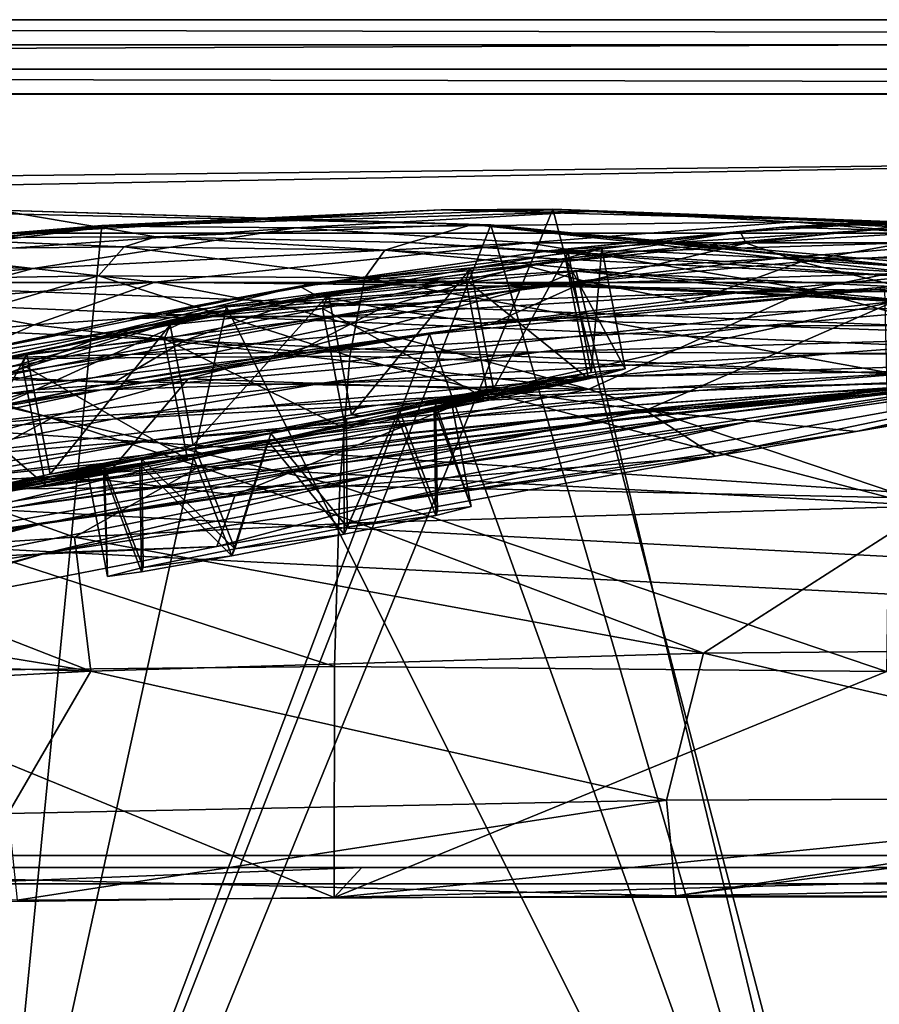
# Model space of a CAD drawing. Header units: metres. Extents: x 0 to 804, y -808 to 0.
# Tile 83 of 105: x 343 to 395, y -60 to 0. Entities that reach past the tile are written whole.
import ezdxf

# ---------------------------------------------------------------- set-up
doc = ezdxf.new("R2010")
doc.units = ezdxf.units.M

msp = doc.modelspace()

# ---------------------------------------------------------------- linework, layer by layer
at = {"layer": 'None0'}
for points in [[(743.104004, -37.838261, 2063.059814), (745.330872, -34.448139, 2063.059814), (34.402058, -4.519207, 2063.059814)], [(745.330872, -34.448139, 2063.059814), (748.720947, -32.221325, 2063.059814), (34.402058, -4.519207, 2063.059814)], [(34.402058, -4.519207, 2063.059814), (748.720947, -32.221325, 2063.059814), (788.402039, -4.519207, 2063.059814)], [(34.402058, -4.519207, 2063.059814), (64.544334, -51.518902, 2063.059814), (737.401917, -51.518902, 2063.059814)], [(743.104004, -37.838261, 2063.059814), (34.402058, -4.519207, 2063.059814), (737.401917, -51.518902, 2063.059814)], [(788.402039, -4.519207, 163.059708), (748.720947, -32.221325, 163.059708), (34.402058, -4.519207, 163.059708)], [(748.720947, -32.221325, 163.059708), (745.330872, -34.448139, 163.059708), (34.402058, -4.519207, 163.059708)], [(34.402058, -4.519207, 163.059708), (745.330872, -34.448139, 163.059708), (743.104004, -37.838261, 163.059708)], [(34.402058, -4.519207, 163.059708), (743.104004, -37.838261, 163.059708), (737.401917, -51.518902, 163.059708)], [(737.401917, -51.518902, 163.059708), (64.544334, -51.518902, 163.059708), (34.402058, -4.519207, 163.059708)], [(788.402039, -4.519207, 163.059708), (34.402058, -4.519207, 163.059708), (788.402039, -4.519207, 173.920044)], [(34.402058, -4.519207, 163.059708), (34.402058, -4.519207, 2063.059814), (788.402039, -4.519207, 173.920044)], [(788.402039, -4.519207, 173.920044), (34.402058, -4.519207, 2063.059814), (788.402039, -4.519207, 2051.920166)], [(34.402058, -4.519207, 2063.059814), (788.402039, -4.519207, 2063.059814), (788.402039, -4.519207, 2051.920166)], [(371.606903, -12.460872, 1608.189087), (341.645599, -11.577453, 1611.000122), (333.065826, -11.586427, 1608.211792)], [(337.517548, -99.568741, 1605.907959), (371.606903, -12.460872, 1608.189087), (333.065826, -11.586427, 1608.211792)], [(335.836884, -13.259575, 1717.66394), (341.645599, -11.577453, 1611.000122), (351.248566, -13.199963, 1717.807373)], [(398.911163, -101.429382, 620.162354), (339.4245, -99.678642, 620.116516), (375.359558, -11.520406, 617.807983)], [(339.4245, -99.678642, 620.116516), (347.96756, -12.499131, 617.833618), (375.359558, -11.520406, 617.807983)], [(368.578613, -11.55794, 614.797363), (340.813202, -13.09072, 614.894409), (348.655853, -12.537746, 562.615112)], [(347.96756, -12.499131, 617.833618), (340.813202, -13.09072, 614.894409), (368.578613, -11.55794, 614.797363)], [(341.645599, -11.577453, 1611.000122), (370.485138, -12.433165, 1611.014282), (351.248566, -13.199963, 1717.807373)], [(370.485138, -12.433165, 1611.014282), (341.645599, -11.577453, 1611.000122), (371.606903, -12.460872, 1608.189087)], [(375.359558, -11.520406, 617.807983), (347.96756, -12.499131, 617.833618), (368.578613, -11.55794, 614.797363)], [(368.578613, -11.55794, 614.797363), (348.655853, -12.537746, 562.615112), (377.648407, -11.650246, 562.581543)], [(377.648407, -11.650246, 562.581543), (348.655853, -12.537746, 562.615112), (359.760559, -12.652459, 509.307831)], [(359.760559, -12.652459, 509.307831), (389.929382, -12.282374, 509.239197), (377.648407, -11.650246, 562.581543)], [(375.359558, -11.520406, 617.807983), (368.578613, -11.55794, 614.797363), (398.554962, -12.353572, 614.80658)], [(398.554962, -12.353572, 614.80658), (368.578613, -11.55794, 614.797363), (377.648407, -11.650246, 562.581543)], [(402.744141, -12.687592, 617.838562), (375.359558, -11.520406, 617.807983), (398.554962, -12.353572, 614.80658)], [(375.359558, -11.520406, 617.807983), (402.744141, -12.687592, 617.838562), (398.911163, -101.429382, 620.162354)], [(389.929382, -12.282374, 509.239197), (408.596741, -12.879832, 562.68634), (377.648407, -11.650246, 562.581543)], [(377.648407, -11.650246, 562.581543), (408.596741, -12.879832, 562.68634), (398.554962, -12.353572, 614.80658)], [(389.325653, -12.607658, 895.702209), (386.751495, -12.882191, 838.363281), (404.168732, -11.74542, 895.662537)], [(404.168732, -11.74542, 895.662537), (386.751495, -12.882191, 838.363281), (401.319061, -11.990452, 838.314758)], [(409.896881, -11.992947, 952.533508), (389.325653, -12.607658, 895.702209), (404.168732, -11.74542, 895.662537)], [(347.96756, -12.499131, 617.833618), (320.832275, -15.603981, 617.914917), (340.813202, -13.09072, 614.894409)], [(339.4245, -99.678642, 620.116516), (320.832275, -15.603981, 617.914917), (347.96756, -12.499131, 617.833618)], [(340.813202, -13.09072, 614.894409), (321.34256, -15.217979, 562.786987), (348.655853, -12.537746, 562.615112)], [(348.655853, -12.537746, 562.615112), (321.34256, -15.217979, 562.786987), (331.124786, -14.685354, 509.626068)], [(348.655853, -12.537746, 562.615112), (331.124786, -14.685354, 509.626068), (359.760559, -12.652459, 509.307831)], [(337.517548, -99.568741, 1605.907959), (397.489929, -101.42131, 1605.859497), (371.606903, -12.460872, 1608.189087)], [(370.485138, -12.433165, 1611.014282), (366.677582, -13.537316, 1717.900269), (351.248566, -13.199963, 1717.807373)], [(373.864655, -13.564385, 456.759827), (389.929382, -12.282374, 509.239197), (359.760559, -12.652459, 509.307831)], [(366.677582, -13.537316, 1717.900269), (370.485138, -12.433165, 1611.014282), (397.548737, -15.397907, 1717.933838)], [(370.485138, -12.433165, 1611.014282), (399.146729, -14.931726, 1610.943604), (397.548737, -15.397907, 1717.933838)], [(399.146729, -14.931726, 1610.943604), (370.485138, -12.433165, 1611.014282), (409.967896, -16.298012, 1608.088379)], [(409.967896, -16.298012, 1608.088379), (370.485138, -12.433165, 1611.014282), (371.606903, -12.460872, 1608.189087)], [(397.489929, -101.42131, 1605.859497), (409.967896, -16.298012, 1608.088379), (371.606903, -12.460872, 1608.189087)], [(405.169281, -13.566189, 456.6586), (389.929382, -12.282374, 509.239197), (373.864655, -13.564385, 456.759827)], [(386.751495, -12.882191, 838.363281), (387.117096, -13.578772, 780.316284), (401.319061, -11.990452, 838.314758)], [(401.319061, -11.990452, 838.314758), (387.117096, -13.578772, 780.316284), (401.306396, -12.722794, 780.268066)], [(394.88147, -12.760496, 952.559692), (389.325653, -12.607658, 895.702209), (409.896881, -11.992947, 952.533508)], [(421.715179, -13.823624, 509.420135), (389.929382, -12.282374, 509.239197), (405.169281, -13.566189, 456.6586)], [(421.715179, -13.823624, 509.420135), (408.596741, -12.879832, 562.68634), (389.929382, -12.282374, 509.239197)], [(418.585693, -12.74689, 1009.129333), (394.88147, -12.760496, 952.559692), (409.896881, -11.992947, 952.533508)], [(359.760559, -12.652459, 509.307831), (331.124786, -14.685354, 509.626068), (343.789246, -15.107247, 457.192108)], [(343.789246, -15.107247, 457.192108), (373.864655, -13.564385, 456.759827), (359.760559, -12.652459, 509.307831)], [(359.975159, -16.198446, 838.390564), (386.751495, -12.882191, 838.363281), (375.294739, -14.020151, 895.723267)], [(386.751495, -12.882191, 838.363281), (359.975159, -16.198446, 838.390564), (373.678314, -14.940317, 780.341187)], [(387.117096, -13.578772, 780.316284), (386.751495, -12.882191, 838.363281), (373.678314, -14.940317, 780.341187)], [(375.294739, -14.020151, 895.723267), (389.325653, -12.607658, 895.702209), (394.88147, -12.760496, 952.559692)], [(375.294739, -14.020151, 895.723267), (386.751495, -12.882191, 838.363281), (389.325653, -12.607658, 895.702209)], [(380.643799, -14.072236, 952.574036), (375.294739, -14.020151, 895.723267), (394.88147, -12.760496, 952.559692)], [(380.643799, -14.072236, 952.574036), (394.88147, -12.760496, 952.559692), (403.502014, -13.354754, 1009.141663)], [(387.117096, -13.578772, 780.316284), (390.427368, -14.701887, 721.319885), (401.306396, -12.722794, 780.268066)], [(401.306396, -12.722794, 780.268066), (390.427368, -14.701887, 721.319885), (404.135681, -13.94687, 721.286072)], [(403.502014, -13.354754, 1009.141663), (394.88147, -12.760496, 952.559692), (418.585693, -12.74689, 1009.129333)], [(349.326538, -13.792759, 1772.519653), (333.514496, -13.960463, 1772.302612), (335.836884, -13.259575, 1717.66394)], [(335.836884, -13.259575, 1717.66394), (351.248566, -13.199963, 1717.807373), (349.326538, -13.792759, 1772.519653)], [(351.189758, -15.955181, 431.28775), (373.864655, -13.564385, 456.759827), (343.789246, -15.107247, 457.192108)], [(351.248566, -13.199963, 1717.807373), (365.169403, -14.011179, 1772.66394), (349.326538, -13.792759, 1772.519653)], [(390.917877, -16.398525, 405.125092), (373.864655, -13.564385, 456.759827), (351.189758, -15.955181, 431.28775)], [(351.248566, -13.199963, 1717.807373), (366.677582, -13.537316, 1717.900269), (365.169403, -14.011179, 1772.66394)], [(366.677582, -13.537316, 1717.900269), (396.915192, -15.602613, 1772.733154), (365.169403, -14.011179, 1772.66394)], [(396.915192, -15.602613, 1772.733154), (366.677582, -13.537316, 1717.900269), (397.548737, -15.397907, 1717.933838)], [(373.678314, -14.940317, 780.341187), (377.373718, -15.91173, 721.337219), (387.117096, -13.578772, 780.316284)], [(405.169281, -13.566189, 456.6586), (373.864655, -13.564385, 456.759827), (390.917877, -16.398525, 405.125092)], [(377.373718, -15.91173, 721.337219), (390.427368, -14.701887, 721.319885), (387.117096, -13.578772, 780.316284)], [(389.117279, -14.4817, 1009.148804), (380.643799, -14.072236, 952.574036), (403.502014, -13.354754, 1009.141663)], [(403.502014, -13.354754, 1009.141663), (415.303497, -14.411329, 1065.6521), (389.117279, -14.4817, 1009.148804)], [(423.31604, -16.69252, 404.999176), (405.169281, -13.566189, 456.6586), (390.917877, -16.398525, 405.125092)], [(347.776367, -15.569982, 1827.190186), (331.635406, -15.817269, 1826.89917), (333.514496, -13.960463, 1772.302612)], [(347.776367, -15.569982, 1827.190186), (333.514496, -13.960463, 1772.302612), (349.326538, -13.792759, 1772.519653)], [(363.956421, -15.688101, 1827.387939), (347.776367, -15.569982, 1827.190186), (349.326538, -13.792759, 1772.519653)], [(349.326538, -13.792759, 1772.519653), (365.169403, -14.011179, 1772.66394), (363.956421, -15.688101, 1827.387939)], [(362.025665, -15.902235, 895.725647), (359.975159, -16.198446, 838.390564), (375.294739, -14.020151, 895.723267)], [(362.025665, -15.902235, 895.725647), (375.294739, -14.020151, 895.723267), (380.643799, -14.072236, 952.574036)], [(367.135895, -15.851706, 952.576538), (362.025665, -15.902235, 895.725647), (380.643799, -14.072236, 952.574036)], [(363.956421, -15.688101, 1827.387939), (365.169403, -14.011179, 1772.66394), (396.407837, -17.018021, 1827.502563)], [(365.169403, -14.011179, 1772.66394), (396.915192, -15.602613, 1772.733154), (396.407837, -17.018021, 1827.502563)], [(367.135895, -15.851706, 952.576538), (380.643799, -14.072236, 952.574036), (389.117279, -14.4817, 1009.148804)], [(390.427368, -14.701887, 721.319885), (396.344513, -16.183268, 663.899475), (404.135681, -13.94687, 721.286072)], [(331.124786, -14.685354, 509.626068), (329.240509, -16.433197, 457.53241), (343.789246, -15.107247, 457.192108)], [(359.975159, -16.198446, 838.390564), (360.942535, -16.734985, 780.342651), (373.678314, -14.940317, 780.341187)], [(360.942535, -16.734985, 780.342651), (364.932373, -17.516373, 721.338074), (373.678314, -14.940317, 780.341187)], [(364.932373, -17.516373, 721.338074), (377.373718, -15.91173, 721.337219), (373.678314, -14.940317, 780.341187)], [(375.38858, -16.061007, 1009.150879), (367.135895, -15.851706, 952.576538), (389.117279, -14.4817, 1009.148804)], [(389.117279, -14.4817, 1009.148804), (400.831665, -15.269579, 1065.653809), (375.38858, -16.061007, 1009.150879)], [(377.373718, -15.91173, 721.337219), (383.726837, -17.170935, 663.859863), (390.427368, -14.701887, 721.319885)], [(383.726837, -17.170935, 663.859863), (396.344513, -16.183268, 663.899475), (390.427368, -14.701887, 721.319885)], [(415.303497, -14.411329, 1065.6521), (400.831665, -15.269579, 1065.653809), (389.117279, -14.4817, 1009.148804)], [(343.789246, -15.107247, 457.192108), (329.240509, -16.433197, 457.53241), (336.211761, -17.153196, 431.658691)], [(336.211761, -17.153196, 431.658691), (351.189758, -15.955181, 431.28775), (343.789246, -15.107247, 457.192108)], [(355.551331, -17.453024, 1564.956543), (376.78067, -15.270548, 1564.914185), (397.501801, -101.421379, 1567.159058)], [(376.78067, -15.270548, 1564.914185), (355.551331, -17.453024, 1564.956543), (375.131927, -15.968112, 1561.944824)], [(376.78067, -15.270548, 1564.914185), (375.131927, -15.968112, 1561.944824), (396.1008, -17.117603, 1561.973389)], [(400.831665, -15.269579, 1065.653809), (386.899445, -16.551174, 1065.654785), (375.38858, -16.061007, 1009.150879)], [(397.501801, -101.421379, 1567.159058), (376.78067, -15.270548, 1564.914185), (397.9823, -16.313786, 1564.947876)], [(397.9823, -16.313786, 1564.947876), (376.78067, -15.270548, 1564.914185), (396.1008, -17.117603, 1561.973389)], [(386.899445, -16.551174, 1065.654785), (400.831665, -15.269579, 1065.653809), (415.974518, -16.471502, 1122.30127)], [(363.039734, -20.449392, 1881.945313), (330.201111, -20.694532, 1881.330322), (347.776367, -15.569982, 1827.190186)], [(347.776367, -15.569982, 1827.190186), (330.201111, -20.694532, 1881.330322), (331.635406, -15.817269, 1826.89917)], [(343.855011, -18.54491, 406.015778), (351.189758, -15.955181, 431.28775), (336.211761, -17.153196, 431.658691)], [(359.290192, -17.489773, 405.625305), (351.189758, -15.955181, 431.28775), (343.855011, -18.54491, 406.015778)], [(353.22226, -21.8262, 1518.983765), (375.131927, -15.968112, 1561.944824), (343.931091, -22.484701, 1518.765625)], [(375.131927, -15.968112, 1561.944824), (354.199921, -17.78824, 1562.03418), (343.931091, -22.484701, 1518.765625)], [(363.956421, -15.688101, 1827.387939), (363.039734, -20.449392, 1881.945313), (347.776367, -15.569982, 1827.190186)], [(354.306458, -18.026882, 952.567139), (349.464508, -18.177799, 895.709351), (367.135895, -15.851706, 952.576538)], [(349.464508, -18.177799, 895.709351), (362.025665, -15.902235, 895.725647), (367.135895, -15.851706, 952.576538)], [(362.025665, -15.902235, 895.725647), (349.464508, -18.177799, 895.709351), (359.975159, -16.198446, 838.390564)], [(359.290192, -17.489773, 405.625305), (390.917877, -16.398525, 405.125092), (351.189758, -15.955181, 431.28775)], [(396.1008, -17.117603, 1561.973389), (375.131927, -15.968112, 1561.944824), (353.22226, -21.8262, 1518.983765)], [(355.551331, -17.453024, 1564.956543), (354.199921, -17.78824, 1562.03418), (375.131927, -15.968112, 1561.944824)], [(354.306458, -18.026882, 952.567139), (367.135895, -15.851706, 952.576538), (375.38858, -16.061007, 1009.150879)], [(362.269867, -18.030481, 1009.147888), (354.306458, -18.026882, 952.567139), (375.38858, -16.061007, 1009.150879)], [(375.38858, -16.061007, 1009.150879), (386.899445, -16.551174, 1065.654785), (362.269867, -18.030481, 1009.147888)], [(363.039734, -20.449392, 1881.945313), (363.956421, -15.688101, 1827.387939), (396.027191, -21.486528, 1882.114014)], [(396.027191, -21.486528, 1882.114014), (363.956421, -15.688101, 1827.387939), (396.407837, -17.018021, 1827.502563)], [(364.932373, -17.516373, 721.338074), (371.553223, -18.509378, 663.803223), (377.373718, -15.91173, 721.337219)], [(371.553223, -18.509378, 663.803223), (383.726837, -17.170935, 663.859863), (377.373718, -15.91173, 721.337219)], [(349.464508, -18.177799, 895.709351), (335.991241, -21.054705, 838.324768), (359.975159, -16.198446, 838.390564)], [(359.975159, -16.198446, 838.390564), (335.991241, -21.054705, 838.324768), (348.858917, -18.895727, 780.320801)], [(359.975159, -16.198446, 838.390564), (348.858917, -18.895727, 780.320801), (360.942535, -16.734985, 780.342651)], [(348.858917, -18.895727, 780.320801), (353.058258, -19.46191, 721.322388), (360.942535, -16.734985, 780.342651)], [(360.942535, -16.734985, 780.342651), (353.058258, -19.46191, 721.322388), (364.932373, -17.516373, 721.338074)], [(390.917877, -16.398525, 405.125092), (359.290192, -17.489773, 405.625305), (377.546997, -22.443432, 355.114563)], [(386.899445, -16.551174, 1065.654785), (373.469025, -18.209492, 1065.655396), (362.269867, -18.030481, 1009.147888)], [(367.867523, -19.097067, 660.813721), (395.5383, -16.345406, 660.885803), (371.553223, -18.509378, 663.803223)], [(367.867523, -19.097067, 660.813721), (397.489899, -101.42131, 658.65802), (395.5383, -16.345406, 660.885803)], [(395.5383, -16.345406, 660.885803), (383.726837, -17.170935, 663.859863), (371.553223, -18.509378, 663.803223)], [(373.469025, -18.209492, 1065.655396), (386.899445, -16.551174, 1065.654785), (401.85495, -17.35783, 1122.301025)], [(410.831665, -21.854267, 354.61145), (390.917877, -16.398525, 405.125092), (377.546997, -22.443432, 355.114563)], [(383.726837, -17.170935, 663.859863), (395.5383, -16.345406, 660.885803), (396.344513, -16.183268, 663.899475)], [(401.85495, -17.35783, 1122.301025), (386.899445, -16.551174, 1065.654785), (415.974518, -16.471502, 1122.30127)], [(423.31604, -16.69252, 404.999176), (390.917877, -16.398525, 405.125092), (410.831665, -21.854267, 354.61145)], [(328.720154, -19.941626, 406.499817), (343.855011, -18.54491, 406.015778), (336.211761, -17.153196, 431.658691)], [(371.80658, -22.460718, 1519.420044), (396.1008, -17.117603, 1561.973389), (353.22226, -21.8262, 1518.983765)], [(396.1008, -17.117603, 1561.973389), (371.80658, -22.460718, 1519.420044), (381.008087, -23.747101, 1519.638184)], [(416.570923, -21.173973, 1562.117554), (396.1008, -17.117603, 1561.973389), (381.008087, -23.747101, 1519.638184)], [(387.095276, -24.453058, 1457.692871), (409.470978, -20.834852, 1457.984009), (436.806793, -17.329136, 1511.832886)], [(436.806793, -17.329136, 1511.832886), (411.924011, -20.912622, 1511.640137), (387.095276, -24.453058, 1457.692871)], [(411.924011, -20.912622, 1511.640137), (437.305573, -17.277678, 1561.998047), (393.799683, -25.024693, 1525.875122)], [(437.305573, -17.277678, 1561.998047), (416.570923, -21.173973, 1562.117554), (393.799683, -25.024693, 1525.875122)], [(354.199921, -17.78824, 1562.03418), (316.608215, -28.308121, 1518.111328), (334.701385, -23.789267, 1518.547607)], [(354.199921, -17.78824, 1562.03418), (333.802673, -22.57564, 1562.240112), (316.608215, -28.308121, 1518.111328)], [(334.945892, -22.316433, 1565.080933), (333.802673, -22.57564, 1562.240112), (354.199921, -17.78824, 1562.03418)], [(343.931091, -22.484701, 1518.765625), (354.199921, -17.78824, 1562.03418), (334.701385, -23.789267, 1518.547607)], [(334.945892, -22.316433, 1565.080933), (355.551331, -17.453024, 1564.956543), (337.533447, -99.569656, 1567.110596)], [(355.551331, -17.453024, 1564.956543), (334.945892, -22.316433, 1565.080933), (354.199921, -17.78824, 1562.03418)], [(337.533447, -99.569656, 1567.110596), (355.551331, -17.453024, 1564.956543), (397.501801, -101.421379, 1567.159058)], [(377.546997, -22.443432, 355.114563), (359.290192, -17.489773, 405.625305), (343.855011, -18.54491, 406.015778)], [(353.058258, -19.46191, 721.322388), (359.878571, -20.152, 663.731873), (364.932373, -17.516373, 721.338074)], [(359.878571, -20.152, 663.731873), (371.553223, -18.509378, 663.803223), (364.932373, -17.516373, 721.338074)], [(388.087646, -18.599287, 1122.300415), (373.469025, -18.209492, 1065.655396), (401.85495, -17.35783, 1122.301025)], [(401.85495, -17.35783, 1122.301025), (420.426483, -18.515184, 1179.183228), (388.087646, -18.599287, 1122.300415)], [(349.464508, -18.177799, 895.709351), (337.553436, -20.77619, 895.674438), (335.991241, -21.054705, 838.324768)], [(342.100403, -20.530994, 952.545898), (337.553436, -20.77619, 895.674438), (354.306458, -18.026882, 952.567139)], [(337.553436, -20.77619, 895.674438), (349.464508, -18.177799, 895.709351), (354.306458, -18.026882, 952.567139)], [(342.100403, -20.530994, 952.545898), (354.306458, -18.026882, 952.567139), (362.269867, -18.030481, 1009.147888)], [(349.712097, -20.332975, 1009.139709), (342.100403, -20.530994, 952.545898), (362.269867, -18.030481, 1009.147888)], [(362.269867, -18.030481, 1009.147888), (373.469025, -18.209492, 1065.655396), (349.712097, -20.332975, 1009.139709)], [(373.469025, -18.209492, 1065.655396), (360.500244, -20.202732, 1065.655396), (349.712097, -20.332975, 1009.139709)], [(367.867523, -19.097067, 660.813721), (371.553223, -18.509378, 663.803223), (359.878571, -20.152, 663.731873)], [(360.500244, -20.202732, 1065.655396), (373.469025, -18.209492, 1065.655396), (388.087646, -18.599287, 1122.300415)], [(409.470978, -20.834852, 1457.984009), (384.59201, -24.04295, 1403.297119), (431.820496, -18.504261, 1458.24292)], [(384.59201, -24.04295, 1403.297119), (404.684265, -21.463589, 1403.576782), (431.820496, -18.504261, 1458.24292)], [(420.426483, -18.515184, 1179.183228), (406.294769, -19.233835, 1179.17627), (388.087646, -18.599287, 1122.300415)], [(336.506592, -21.789408, 381.116577), (343.855011, -18.54491, 406.015778), (328.720154, -19.941626, 406.499817)], [(335.991241, -21.054705, 838.324768), (337.373291, -21.3613, 780.275574), (348.858917, -18.895727, 780.320801)], [(343.855011, -18.54491, 406.015778), (336.506592, -21.789408, 381.116577), (377.546997, -22.443432, 355.114563)], [(348.858917, -18.895727, 780.320801), (337.373291, -21.3613, 780.275574), (341.703674, -21.700401, 721.290283)], [(340.512756, -23.753292, 660.691772), (337.517517, -99.568741, 658.706482), (367.867523, -19.097067, 660.813721)], [(337.517517, -99.568741, 658.706482), (397.489899, -101.42131, 658.65802), (367.867523, -19.097067, 660.813721)], [(340.512756, -23.753292, 660.691772), (367.867523, -19.097067, 660.813721), (348.666351, -22.06394, 663.647583)], [(341.703674, -21.700401, 721.290283), (353.058258, -19.46191, 721.322388), (348.858917, -18.895727, 780.320801)], [(348.666351, -22.06394, 663.647583), (367.867523, -19.097067, 660.813721), (359.878571, -20.152, 663.731873)], [(374.644653, -20.17515, 1122.299561), (360.500244, -20.202732, 1065.655396), (388.087646, -18.599287, 1122.300415)], [(388.087646, -18.599287, 1122.300415), (406.294769, -19.233835, 1179.17627), (374.644653, -20.17515, 1122.299561)], [(341.703674, -21.700401, 721.290283), (348.666351, -22.06394, 663.647583), (353.058258, -19.46191, 721.322388)], [(348.666351, -22.06394, 663.647583), (359.878571, -20.152, 663.731873), (353.058258, -19.46191, 721.322388)], [(406.294769, -19.233835, 1179.17627), (392.310577, -20.28372, 1179.163696), (374.644653, -20.17515, 1122.299561)], [(392.310577, -20.28372, 1179.163696), (406.294769, -19.233835, 1179.17627), (428.193451, -20.137524, 1236.082886)], [(337.662628, -22.91737, 1009.126465), (330.458527, -23.303785, 952.512756), (349.712097, -20.332975, 1009.139709)], [(330.458527, -23.303785, 952.512756), (342.100403, -20.530994, 952.545898), (349.712097, -20.332975, 1009.139709)], [(349.712097, -20.332975, 1009.139709), (360.500244, -20.202732, 1065.655396), (337.662628, -22.91737, 1009.126465)], [(360.500244, -20.202732, 1065.655396), (347.950836, -22.494465, 1065.654785), (337.662628, -22.91737, 1009.126465)], [(361.497437, -22.069218, 1122.298218), (347.950836, -22.494465, 1065.654785), (374.644653, -20.17515, 1122.299561)], [(347.950836, -22.494465, 1065.654785), (360.500244, -20.202732, 1065.655396), (374.644653, -20.17515, 1122.299561)], [(374.644653, -20.17515, 1122.299561), (392.310577, -20.28372, 1179.163696), (361.497437, -22.069218, 1122.298218)], [(392.310577, -20.28372, 1179.163696), (378.462708, -21.674414, 1179.145752), (361.497437, -22.069218, 1122.298218)], [(378.462708, -21.674414, 1179.145752), (392.310577, -20.28372, 1179.163696), (413.598755, -20.552483, 1236.052734)], [(398.29184, -22.222027, 1348.372314), (424.615662, -19.92218, 1403.821655), (380.315826, -24.173979, 1348.152954)], [(424.615662, -19.92218, 1403.821655), (404.684265, -21.463589, 1403.576782), (380.315826, -24.173979, 1348.152954)], [(413.598755, -20.552483, 1236.052734), (392.310577, -20.28372, 1179.163696), (428.193451, -20.137524, 1236.082886)], [(362.420166, -28.317274, 1936.170898), (329.212769, -28.625902, 1935.435791), (330.201111, -20.694532, 1881.330322)], [(363.039734, -20.449392, 1881.945313), (362.420166, -28.317274, 1936.170898), (330.201111, -20.694532, 1881.330322)], [(362.420166, -28.317274, 1936.170898), (363.039734, -20.449392, 1881.945313), (395.77359, -29.019733, 1936.401733)], [(395.77359, -29.019733, 1936.401733), (363.039734, -20.449392, 1881.945313), (396.027191, -21.486528, 1882.114014)], [(364.513367, -27.690105, 1402.98291), (409.470978, -20.834852, 1457.984009), (387.095276, -24.453058, 1457.692871)], [(384.59201, -24.04295, 1403.297119), (409.470978, -20.834852, 1457.984009), (364.513367, -27.690105, 1402.98291)], [(411.924011, -20.912622, 1511.640137), (364.926331, -29.351326, 1457.369507), (387.095276, -24.453058, 1457.692871)], [(387.268097, -26.01474, 1511.426025), (364.926331, -29.351326, 1457.369507), (411.924011, -20.912622, 1511.640137)], [(398.944244, -21.333569, 1236.008545), (378.462708, -21.674414, 1179.145752), (413.598755, -20.552483, 1236.052734)], [(411.924011, -20.912622, 1511.640137), (393.799683, -25.024693, 1525.875122), (387.268097, -26.01474, 1511.426025)], [(416.075958, -21.069534, 1348.560547), (391.166901, -22.668257, 1292.439209), (433.558228, -20.647058, 1348.717896)], [(391.166901, -22.668257, 1292.439209), (407.185516, -21.597239, 1292.558105), (433.558228, -20.647058, 1348.717896)], [(380.315826, -24.173979, 1348.152954), (404.684265, -21.463589, 1403.576782), (362.265778, -26.972757, 1347.90271)], [(404.684265, -21.463589, 1403.576782), (384.59201, -24.04295, 1403.297119), (362.265778, -26.972757, 1347.90271)], [(384.24469, -22.521439, 1235.950317), (364.742096, -23.417582, 1179.122314), (398.944244, -21.333569, 1236.008545)], [(364.742096, -23.417582, 1179.122314), (378.462708, -21.674414, 1179.145752), (398.944244, -21.333569, 1236.008545)], [(398.29184, -22.222027, 1348.372314), (375.009277, -24.335777, 1292.296997), (416.075958, -21.069534, 1348.560547)], [(375.009277, -24.335777, 1292.296997), (391.166901, -22.668257, 1292.439209), (416.075958, -21.069534, 1348.560547)], [(381.008087, -23.747101, 1519.638184), (393.799683, -25.024693, 1525.875122), (416.570923, -21.173973, 1562.117554)], [(407.185516, -21.597239, 1292.558105), (384.24469, -22.521439, 1235.950317), (423.005188, -21.063517, 1292.653809)], [(384.24469, -22.521439, 1235.950317), (398.944244, -21.333569, 1236.008545), (423.005188, -21.063517, 1292.653809)], [(344.908966, -24.209671, 355.985626), (336.506592, -21.789408, 381.116577), (328.984741, -25.543945, 356.559143)], [(331.827881, -27.758911, 1472.950806), (353.22226, -21.8262, 1518.983765), (343.931091, -22.484701, 1518.765625)], [(331.827881, -27.758911, 1472.950806), (348.036316, -27.947353, 1473.652832), (353.22226, -21.8262, 1518.983765)], [(348.617188, -24.269331, 1122.296509), (335.776276, -25.053854, 1065.653687), (361.497437, -22.069218, 1122.298218)], [(335.776276, -25.053854, 1065.653687), (347.950836, -22.494465, 1065.654785), (361.497437, -22.069218, 1122.298218)], [(336.506592, -21.789408, 381.116577), (344.908966, -24.209671, 355.985626), (377.546997, -22.443432, 355.114563)], [(337.845367, -24.223633, 663.551453), (348.666351, -22.06394, 663.647583), (341.703674, -21.700401, 721.290283)], [(337.845367, -24.223633, 663.551453), (340.512756, -23.753292, 660.691772), (348.666351, -22.06394, 663.647583)], [(348.036316, -27.947353, 1473.652832), (371.80658, -22.460718, 1519.420044), (353.22226, -21.8262, 1518.983765)], [(361.497437, -22.069218, 1122.298218), (378.462708, -21.674414, 1179.145752), (348.617188, -24.269331, 1122.296509)], [(378.462708, -21.674414, 1179.145752), (364.742096, -23.417582, 1179.122314), (348.617188, -24.269331, 1122.296509)], [(391.166901, -22.668257, 1292.439209), (369.520233, -24.154392, 1235.878174), (407.185516, -21.597239, 1292.558105)], [(369.520233, -24.154392, 1235.878174), (384.24469, -22.521439, 1235.950317), (407.185516, -21.597239, 1292.558105)], [(410.831665, -21.854267, 354.61145), (377.546997, -22.443432, 355.114563), (398.473175, -29.539288, 305.797028)], [(323.732544, -28.493612, 1472.599731), (331.827881, -27.758911, 1472.950806), (343.931091, -22.484701, 1518.765625)], [(323.732544, -28.493612, 1472.599731), (343.931091, -22.484701, 1518.765625), (334.701385, -23.789267, 1518.547607)], [(347.950836, -22.494465, 1065.654785), (335.776276, -25.053854, 1065.653687), (326.065491, -25.739313, 1009.108154)], [(337.662628, -22.91737, 1009.126465), (347.950836, -22.494465, 1065.654785), (326.065491, -25.739313, 1009.108154)], [(377.546997, -22.443432, 355.114563), (344.908966, -24.209671, 355.985626), (353.918152, -27.154297, 331.119781)], [(371.80658, -22.460718, 1519.420044), (348.036316, -27.947353, 1473.652832), (356.072693, -28.865408, 1474.003906)], [(369.520233, -24.154392, 1235.878174), (351.14212, -25.525948, 1179.093262), (384.24469, -22.521439, 1235.950317)], [(351.14212, -25.525948, 1179.093262), (364.742096, -23.417582, 1179.122314), (384.24469, -22.521439, 1235.950317)], [(398.473175, -29.539288, 305.797028), (377.546997, -22.443432, 355.114563), (353.918152, -27.154297, 331.119781)], [(375.009277, -24.335777, 1292.296997), (354.796265, -26.266474, 1235.791992), (391.166901, -22.668257, 1292.439209)], [(354.796265, -26.266474, 1235.791992), (369.520233, -24.154392, 1235.878174), (391.166901, -22.668257, 1292.439209)], [(381.008087, -23.747101, 1519.638184), (371.80658, -22.460718, 1519.420044), (356.072693, -28.865408, 1474.003906)], [(380.315826, -24.173979, 1348.152954), (358.779877, -26.647066, 1292.13147), (398.29184, -22.222027, 1348.372314)], [(358.779877, -26.647066, 1292.13147), (375.009277, -24.335777, 1292.296997), (398.29184, -22.222027, 1348.372314)], [(348.617188, -24.269331, 1122.296509), (364.742096, -23.417582, 1179.122314), (335.975159, -26.767199, 1122.294556)], [(364.742096, -23.417582, 1179.122314), (351.14212, -25.525948, 1179.093262), (335.975159, -26.767199, 1122.294556)], [(356.072693, -28.865408, 1474.003906), (385.25943, -26.509085, 1511.554932), (381.008087, -23.747101, 1519.638184)], [(385.25943, -26.509085, 1511.554932), (393.799683, -25.024693, 1525.875122), (381.008087, -23.747101, 1519.638184)], [(337.364807, -28.265697, 331.658051), (344.908966, -24.209671, 355.985626), (328.984741, -25.543945, 356.559143)], [(348.617188, -24.269331, 1122.296509), (335.975159, -26.767199, 1122.294556), (335.776276, -25.053854, 1065.653687)], [(353.918152, -27.154297, 331.119781), (344.908966, -24.209671, 355.985626), (337.364807, -28.265697, 331.658051)], [(354.796265, -26.266474, 1235.791992), (337.658752, -28.012222, 1179.058716), (369.520233, -24.154392, 1235.878174)], [(337.658752, -28.012222, 1179.058716), (351.14212, -25.525948, 1179.093262), (369.520233, -24.154392, 1235.878174)], [(358.779877, -26.647066, 1292.13147), (340.102753, -28.885721, 1235.691895), (375.009277, -24.335777, 1292.296997)], [(340.102753, -28.885721, 1235.691895), (354.796265, -26.266474, 1235.791992), (375.009277, -24.335777, 1292.296997)], [(362.265778, -26.972757, 1347.90271), (342.551453, -29.635101, 1291.942627), (380.315826, -24.173979, 1348.152954)], [(342.551453, -29.635101, 1291.942627), (358.779877, -26.647066, 1292.13147), (380.315826, -24.173979, 1348.152954)], [(362.265778, -26.972757, 1347.90271), (384.59201, -24.04295, 1403.297119), (344.263977, -30.641474, 1347.621338)], [(384.59201, -24.04295, 1403.297119), (364.513367, -27.690105, 1402.98291), (344.263977, -30.641474, 1347.621338)], [(344.62323, -32.400627, 1402.633789), (364.513367, -27.690105, 1402.98291), (387.095276, -24.453058, 1457.692871)], [(387.095276, -24.453058, 1457.692871), (364.926331, -29.351326, 1457.369507), (344.62323, -32.400627, 1402.633789)], [(393.799683, -25.024693, 1525.875122), (385.25943, -26.509085, 1511.554932), (387.268097, -26.01474, 1511.426025)], [(335.975159, -26.767199, 1122.294556), (351.14212, -25.525948, 1179.093262), (323.542938, -29.558035, 1122.292114)], [(351.14212, -25.525948, 1179.093262), (337.658752, -28.012222, 1179.058716), (323.542938, -29.558035, 1122.292114)], [(340.102753, -28.885721, 1235.691895), (324.290161, -30.888161, 1179.018677), (354.796265, -26.266474, 1235.791992)], [(324.290161, -30.888161, 1179.018677), (337.658752, -28.012222, 1179.058716), (354.796265, -26.266474, 1235.791992)], [(387.268097, -26.01474, 1511.426025), (385.25943, -26.509085, 1511.554932), (364.926331, -29.351326, 1457.369507)], [(342.551453, -29.635101, 1291.942627), (325.473236, -32.032661, 1235.577759), (358.779877, -26.647066, 1292.13147)], [(325.473236, -32.032661, 1235.577759), (340.102753, -28.885721, 1235.691895), (358.779877, -26.647066, 1292.13147)], [(385.25943, -26.509085, 1511.554932), (354.94873, -32.004139, 1457.211426), (364.926331, -29.351326, 1457.369507)], [(354.94873, -32.004139, 1457.211426), (385.25943, -26.509085, 1511.554932), (356.072693, -28.865408, 1474.003906)], [(344.263977, -30.641474, 1347.621338), (326.400146, -33.317085, 1291.730469), (362.265778, -26.972757, 1347.90271)], [(326.400146, -33.317085, 1291.730469), (342.551453, -29.635101, 1291.942627), (362.265778, -26.972757, 1347.90271)], [(346.300873, -31.446688, 307.006409), (353.918152, -27.154297, 331.119781), (337.364807, -28.265697, 331.658051)], [(363.526062, -30.561993, 306.527161), (353.918152, -27.154297, 331.119781), (346.300873, -31.446688, 307.006409)], [(363.526062, -30.561993, 306.527161), (398.473175, -29.539288, 305.797028), (353.918152, -27.154297, 331.119781)], [(348.036316, -27.947353, 1473.652832), (331.827881, -27.758911, 1472.950806), (325.945496, -33.270531, 1426.933105)], [(356.072693, -28.865408, 1474.003906), (348.036316, -27.947353, 1473.652832), (325.945496, -33.270531, 1426.933105)], [(326.433258, -35.178562, 1347.30896), (364.513367, -27.690105, 1402.98291), (344.62323, -32.400627, 1402.633789)], [(344.263977, -30.641474, 1347.621338), (364.513367, -27.690105, 1402.98291), (326.433258, -35.178562, 1347.30896)], [(362.098328, -39.287197, 1989.900391), (328.671326, -39.61805, 1989.055786), (329.212769, -28.625902, 1935.435791)], [(362.420166, -28.317274, 1936.170898), (362.098328, -39.287197, 1989.900391), (329.212769, -28.625902, 1935.435791)], [(346.300873, -31.446688, 307.006409), (337.364807, -28.265697, 331.658051), (329.356567, -32.583176, 307.561737)], [(362.098328, -39.287197, 1989.900391), (362.420166, -28.317274, 1936.170898), (395.647278, -39.602764, 1990.200928)], [(395.647278, -39.602764, 1990.200928), (362.420166, -28.317274, 1936.170898), (395.77359, -29.019733, 1936.401733)], [(325.945496, -33.270531, 1426.933105), (354.94873, -32.004139, 1457.211426), (356.072693, -28.865408, 1474.003906)], [(364.926331, -29.351326, 1457.369507), (354.94873, -32.004139, 1457.211426), (344.62323, -32.400627, 1402.633789)], [(398.473175, -29.539288, 305.797028), (363.526062, -30.561993, 306.527161), (384.511963, -38.477341, 258.177063)], [(421.998413, -38.167416, 257.737305), (398.473175, -29.539288, 305.797028), (384.511963, -38.477341, 258.177063)], [(326.433258, -35.178562, 1347.30896), (310.402679, -37.694042, 1291.495117), (344.263977, -30.641474, 1347.621338)], [(310.402679, -37.694042, 1291.495117), (326.400146, -33.317085, 1291.730469), (344.263977, -30.641474, 1347.621338)], [(384.511963, -38.477341, 258.177063), (363.526062, -30.561993, 306.527161), (346.300873, -31.446688, 307.006409)], [(346.300873, -31.446688, 307.006409), (329.356567, -32.583176, 307.561737), (347.305115, -39.583576, 258.79776)], [(384.511963, -38.477341, 258.177063), (346.300873, -31.446688, 307.006409), (347.305115, -39.583576, 258.79776)], [(327.537109, -37.356434, 1402.288574), (354.94873, -32.004139, 1457.211426), (325.945496, -33.270531, 1426.933105)], [(354.94873, -32.004139, 1457.211426), (327.537109, -37.356434, 1402.288574), (344.62323, -32.400627, 1402.633789)], [(329.356567, -32.583176, 307.561737), (312.780273, -33.971493, 308.193176), (347.305115, -39.583576, 258.79776)], [(344.62323, -32.400627, 1402.633789), (327.537109, -37.356434, 1402.288574), (320.310974, -38.84417, 1386.653687)], [(320.310974, -38.84417, 1386.653687), (326.433258, -35.178562, 1347.30896), (344.62323, -32.400627, 1402.633789)], [(312.780273, -33.971493, 308.193176), (303.778595, -38.348515, 284.171265), (347.305115, -39.583576, 258.79776)], [(384.511963, -38.477341, 258.177063), (422.340088, -47.252781, 210.920059), (421.998413, -38.167416, 257.737305)], [(347.305115, -39.583576, 258.79776), (303.778595, -38.348515, 284.171265), (311.266785, -41.466755, 259.599365)], [(347.305115, -39.583576, 258.79776), (382.280731, -47.422199, 210.920059), (384.511963, -38.477341, 258.177063)], [(382.280731, -47.422199, 210.920059), (422.340088, -47.252781, 210.920059), (384.511963, -38.477341, 258.177063)], [(328.671326, -39.61805, 1989.055786), (362.098328, -39.287197, 1989.900391), (362.074646, -53.340942, 2042.971069)], [(362.074646, -53.340942, 2042.971069), (362.098328, -39.287197, 1989.900391), (395.647278, -39.602764, 1990.200928)], [(295.156006, -54.164406, 2040.5354), (328.671326, -39.61805, 1989.055786), (362.074646, -53.340942, 2042.971069)], [(311.266785, -41.466755, 259.599365), (342.279907, -48.223858, 210.920059), (347.305115, -39.583576, 258.79776)], [(342.279907, -48.223858, 210.920059), (382.280731, -47.422199, 210.920059), (347.305115, -39.583576, 258.79776)], [(362.074646, -53.340942, 2042.971069), (395.647278, -39.602764, 1990.200928), (429.320679, -46.55732, 2016.645264)], [(429.31076, -53.266441, 2043.160522), (362.074646, -53.340942, 2042.971069), (429.320679, -46.55732, 2016.645264)], [(422.340088, -47.252781, 210.920059), (382.280731, -47.422199, 210.920059), (382.830994, -53.231441, 182.569717)], [(422.845978, -53.241173, 182.599472), (422.340088, -47.252781, 210.920059), (382.830994, -53.231441, 182.569717)], [(382.280731, -47.422199, 210.920059), (342.279907, -48.223858, 210.920059), (342.823608, -53.500282, 183.34021)], [(382.830994, -53.231441, 182.569717), (382.280731, -47.422199, 210.920059), (342.823608, -53.500282, 183.34021)], [(737.401917, -51.518902, 163.059708), (396.130096, -51.518902, 182.490662), (64.544334, -51.518902, 163.059708)], [(396.130096, -51.518902, 182.490662), (312.807922, -51.518902, 184.444412), (64.544334, -51.518902, 163.059708)], [(64.544334, -51.518902, 2063.059814), (296.583313, -51.518902, 2040.610718), (363.768707, -51.518902, 2043.003296)], [(363.768707, -51.518902, 2043.003296), (430.996582, -51.518902, 2043.136353), (64.544334, -51.518902, 2063.059814)], [(430.996582, -51.518902, 2043.136353), (737.401917, -51.518902, 2063.059814), (64.544334, -51.518902, 2063.059814)], [(362.074646, -53.340942, 2042.971069), (363.768707, -51.518902, 2043.003296), (295.156006, -54.164406, 2040.5354)], [(363.768707, -51.518902, 2043.003296), (296.583313, -51.518902, 2040.610718), (295.156006, -54.164406, 2040.5354)], [(312.807922, -51.518902, 184.444412), (382.830994, -53.231441, 182.569717), (342.823608, -53.500282, 183.34021)], [(312.807922, -51.518902, 184.444412), (396.130096, -51.518902, 182.490662), (382.830994, -53.231441, 182.569717)], [(429.31076, -53.266441, 2043.160522), (430.996582, -51.518902, 2043.136353), (362.074646, -53.340942, 2042.971069)], [(430.996582, -51.518902, 2043.136353), (363.768707, -51.518902, 2043.003296), (362.074646, -53.340942, 2042.971069)], [(396.130096, -51.518902, 182.490662), (479.46637, -51.518902, 184.0103), (382.830994, -53.231441, 182.569717)], [(382.830994, -53.231441, 182.569717), (479.46637, -51.518902, 184.0103), (422.845978, -53.241173, 182.599472)]]:
    msp.add_3dface(points, dxfattribs=at)
at = {"layer": 'None012311'}
for points in [[(804.032654, 0), (0, 0), (802.505432, -1.527202, 175)], [(0, 0), (1.527202, -1.527202, 175), (802.505432, -1.527202, 175)], [(804.032654, 0), (3.000114, -3.000114), (0, 0)], [(801.032532, -3.000114), (3.000114, -3.000114), (804.032654, 0)], [(1.527202, -1.527202, 175), (20.92194, -15.961353, 175), (802.505432, -1.527202, 175)], [(20.92194, -15.961353, 175), (783.111084, -15.961353, 175), (802.505432, -1.527202, 175)], [(801.032532, -3.000114), (799.531494, -4.501135, 172), (3.000114, -3.000114)], [(799.531494, -4.501135, 172), (4.501135, -4.501135, 172), (3.000114, -3.000114)], [(4.501135, -4.501135, 172), (799.531494, -4.501135, 172), (20.92194, -12.961353, 172)], [(20.92194, -12.961353, 172), (799.531494, -4.501135, 172), (783.111084, -12.961353, 172)], [(783.111084, -12.961353, 160.059708), (20.92194, -12.961353, 160.059708), (783.111084, -12.961353, 172)], [(20.92194, -12.961353, 160.059708), (20.92194, -12.961353, 172), (783.111084, -12.961353, 172)], [(783.111084, -12.961353, 160.059708), (742.463989, -50.772301, 160.059708), (20.92194, -12.961353, 160.059708)], [(742.463989, -50.772301, 160.059708), (61.568443, -50.772301, 160.059708), (20.92194, -12.961353, 160.059708)], [(783.111084, -15.961353, 163.059708), (20.92194, -15.961353, 163.059708), (744.424927, -52.504349, 163.059708)], [(744.424927, -52.504349, 163.059708), (20.92194, -15.961353, 163.059708), (59.607487, -52.50436, 163.059708)], [(783.111084, -15.961353, 175), (20.92194, -15.961353, 175), (783.111084, -15.961353, 163.059708)], [(20.92194, -15.961353, 175), (20.92194, -15.961353, 163.059708), (783.111084, -15.961353, 163.059708)], [(61.568443, -50.772301, 160.059708), (742.463989, -50.772301, 160.059708), (119.574158, -76.38961, 115.689217)], [(742.463989, -50.772301, 160.059708), (684.458252, -76.38961, 115.689217), (119.574158, -76.38961, 115.689217)], [(744.424927, -52.504349, 163.059708), (59.607487, -52.50436, 163.059708), (686.379944, -78.139015, 118.659142)], [(59.607487, -52.50436, 163.059708), (117.652519, -78.139023, 118.659142), (686.379944, -78.139015, 118.659142)]]:
    msp.add_3dface(points, dxfattribs=at)
at = {"layer": 'None012339'}
for points in [[(371.765228, -22.434532, 934.28595), (370.361298, -15.12425, 934.419739), (376.292358, -14.12658, 942.14563)], [(376.292358, -14.12658, 942.14563), (370.361298, -15.12425, 934.419739), (376.133392, -14.506395, 961.232056)], [(377.696289, -21.436863, 942.011841), (371.765228, -22.434532, 934.28595), (376.292358, -14.12658, 942.14563)], [(378.352386, -13.906071, 951.714844), (376.133392, -14.506395, 961.232056), (379.756317, -21.216352, 951.581055)], [(378.352386, -13.906071, 951.714844), (376.292358, -14.12658, 942.14563), (376.133392, -14.506395, 961.232056)], [(377.696289, -21.436863, 942.011841), (376.292358, -14.12658, 942.14563), (378.352386, -13.906071, 951.714844)], [(379.756317, -21.216352, 951.581055), (377.696289, -21.436863, 942.011841), (378.352386, -13.906071, 951.714844)], [(376.133392, -14.506395, 961.232056), (370.074829, -15.808652, 968.812317), (377.537323, -21.816677, 961.098267)], [(376.133392, -14.506395, 961.232056), (370.361298, -15.12425, 934.419739), (370.074829, -15.808652, 968.812317)], [(376.133392, -14.506395, 961.232056), (377.537323, -21.816677, 961.098267), (379.756317, -21.216352, 951.581055)], [(363.137848, -24.011763, 929.933594), (361.733917, -16.701479, 930.067383), (370.361298, -15.12425, 934.419739)], [(370.361298, -15.12425, 934.419739), (361.733917, -16.701479, 930.067383), (370.074829, -15.808652, 968.812317)], [(371.765228, -22.434532, 934.28595), (363.137848, -24.011763, 929.933594), (370.361298, -15.12425, 934.419739)], [(370.074829, -15.808652, 968.812317), (361.376709, -17.554914, 972.954224), (371.47876, -23.118935, 968.678528)], [(370.074829, -15.808652, 968.812317), (361.733917, -16.701479, 930.067383), (361.376709, -17.554914, 972.954224)], [(370.074829, -15.808652, 968.812317), (371.47876, -23.118935, 968.678528), (377.537323, -21.816677, 961.098267)], [(353.522919, -25.856159, 929.816772), (352.118988, -18.545877, 929.950562), (361.733917, -16.701479, 930.067383)], [(361.733917, -16.701479, 930.067383), (352.118988, -18.545877, 929.950562), (361.376709, -17.554914, 972.954224)], [(363.137848, -24.011763, 929.933594), (353.522919, -25.856159, 929.816772), (361.733917, -16.701479, 930.067383)], [(361.376709, -17.554914, 972.954224), (351.76178, -19.399313, 972.837463), (362.78064, -24.865196, 972.820435)], [(361.376709, -17.554914, 972.954224), (352.118988, -18.545877, 929.950562), (351.76178, -19.399313, 972.837463)], [(361.376709, -17.554914, 972.954224), (362.78064, -24.865196, 972.820435), (371.47876, -23.118935, 968.678528)], [(344.824799, -27.602423, 933.95874), (343.420868, -20.292139, 934.092468), (352.118988, -18.545877, 929.950562)], [(352.118988, -18.545877, 929.950562), (343.420868, -20.292139, 934.092468), (351.76178, -19.399313, 972.837463)], [(353.522919, -25.856159, 929.816772), (344.824799, -27.602423, 933.95874), (352.118988, -18.545877, 929.950562)], [(351.76178, -19.399313, 972.837463), (343.13443, -20.976542, 968.485107), (353.16571, -26.709595, 972.703674)], [(351.76178, -19.399313, 972.837463), (343.420868, -20.292139, 934.092468), (343.13443, -20.976542, 968.485107)], [(351.76178, -19.399313, 972.837463), (353.16571, -26.709595, 972.703674), (362.78064, -24.865196, 972.820435)], [(338.766266, -28.904678, 941.539001), (337.362335, -21.594397, 941.672729), (343.420868, -20.292139, 934.092468)], [(343.420868, -20.292139, 934.092468), (337.362335, -21.594397, 941.672729), (343.13443, -20.976542, 968.485107)], [(344.824799, -27.602423, 933.95874), (338.766266, -28.904678, 941.539001), (343.420868, -20.292139, 934.092468)], [(343.13443, -20.976542, 968.485107), (337.203369, -21.974211, 960.759216), (344.538361, -28.286823, 968.351318)], [(343.13443, -20.976542, 968.485107), (337.362335, -21.594397, 941.672729), (337.203369, -21.974211, 960.759216)], [(343.13443, -20.976542, 968.485107), (344.538361, -28.286823, 968.351318), (353.16571, -26.709595, 972.703674)], [(370.141052, -22.958757, 945.887207), (367.52124, -23.390253, 941.9729), (377.696289, -21.436863, 942.011841)], [(377.696289, -21.436863, 942.011841), (367.52124, -23.390253, 941.9729), (371.765228, -22.434532, 934.28595)], [(371.290802, -22.840263, 951.47821), (370.141052, -22.958757, 945.887207), (377.696289, -21.436863, 942.011841)], [(377.696289, -21.436863, 942.011841), (379.756317, -21.216352, 951.581055), (371.290802, -22.840263, 951.47821)], [(379.756317, -21.216352, 951.581055), (377.537323, -21.816677, 961.098267), (371.290802, -22.840263, 951.47821)], [(337.203369, -21.974211, 960.759216), (338.6073, -29.284492, 960.625427), (344.538361, -28.286823, 968.351318)], [(377.537323, -21.816677, 961.098267), (367.363708, -23.766699, 960.890015), (370.048157, -23.180696, 957.040161)], [(377.537323, -21.816677, 961.098267), (371.47876, -23.118935, 968.678528), (367.363708, -23.766699, 960.890015)], [(371.290802, -22.840263, 951.47821), (377.537323, -21.816677, 961.098267), (370.048157, -23.180696, 957.040161)], [(371.765228, -22.434532, 934.28595), (363.73053, -24.067999, 939.226563), (363.137848, -24.011763, 929.933594)], [(367.52124, -23.390253, 941.9729), (363.73053, -24.067999, 939.226563), (371.765228, -22.434532, 934.28595)], [(371.47876, -23.118935, 968.678528), (362.78064, -24.865196, 972.820435), (363.528015, -24.551903, 963.543762)], [(371.47876, -23.118935, 968.678528), (363.528015, -24.551903, 963.543762), (367.363708, -23.766699, 960.890015)], [(368.24234, -23.339396, 946.762573), (366.033081, -23.703192, 943.457275), (370.141052, -22.958757, 945.887207)], [(366.033081, -23.703192, 943.457275), (367.52124, -23.390253, 941.9729), (370.141052, -22.958757, 945.887207)], [(370.048157, -23.180696, 957.040161), (367.363708, -23.766699, 960.890015), (368.164398, -23.525583, 956.118896)], [(370.048157, -23.180696, 957.040161), (368.164398, -23.525583, 956.118896), (369.203918, -23.240559, 951.452881)], [(369.203918, -23.240559, 951.452881), (368.164398, -23.525583, 956.118896), (370.41626, -29.581137, 951.336792)], [(369.203918, -23.240559, 951.452881), (368.24234, -23.339396, 946.762573), (371.290802, -22.840263, 951.47821)], [(368.24234, -23.339396, 946.762573), (370.141052, -22.958757, 945.887207), (371.290802, -22.840263, 951.47821)], [(369.203918, -23.240559, 951.452881), (370.41626, -29.581137, 951.336792), (368.24234, -23.339396, 946.762573)], [(371.290802, -22.840263, 951.47821), (370.048157, -23.180696, 957.040161), (369.203918, -23.240559, 951.452881)], [(366.033081, -23.703192, 943.457275), (362.832153, -24.275545, 941.141235), (367.52124, -23.390253, 941.9729)], [(362.832153, -24.275545, 941.141235), (363.73053, -24.067999, 939.226563), (367.52124, -23.390253, 941.9729)], [(366.033081, -23.703192, 943.457275), (362.87207, -30.832552, 940.547974), (362.832153, -24.275545, 941.141235)], [(368.361542, -29.854301, 944.700623), (362.87207, -30.832552, 940.547974), (366.033081, -23.703192, 943.457275)], [(367.363708, -23.766699, 960.890015), (363.528015, -24.551903, 963.543762), (365.900543, -24.019846, 959.369812)], [(367.363708, -23.766699, 960.890015), (365.900543, -24.019846, 959.369812), (368.164398, -23.525583, 956.118896)], [(368.164398, -23.525583, 956.118896), (365.900543, -24.019846, 959.369812), (368.251404, -30.117397, 957.921753)], [(368.24234, -23.339396, 946.762573), (368.361542, -29.854301, 944.700623), (366.033081, -23.703192, 943.457275)], [(368.164398, -23.525583, 956.118896), (368.251404, -30.117397, 957.921753), (370.41626, -29.581137, 951.336792)], [(370.41626, -29.581137, 951.336792), (368.361542, -29.854301, 944.700623), (368.24234, -23.339396, 946.762573)], [(363.137848, -24.011763, 929.933594), (358.263184, -25.094492, 937.9422), (353.522919, -25.856159, 929.816772)], [(362.832153, -24.275545, 941.141235), (358.245483, -25.136744, 940.066772), (363.73053, -24.067999, 939.226563)], [(358.245483, -25.136744, 940.066772), (358.263184, -25.094492, 937.9422), (363.73053, -24.067999, 939.226563)], [(362.87207, -30.832552, 940.547974), (358.245483, -25.136744, 940.066772), (362.832153, -24.275545, 941.141235)], [(363.73053, -24.067999, 939.226563), (358.263184, -25.094492, 937.9422), (363.137848, -24.011763, 929.933594)], [(363.528015, -24.551903, 963.543762), (362.661682, -24.682821, 961.607666), (365.900543, -24.019846, 959.369812)], [(365.900543, -24.019846, 959.369812), (362.661682, -24.682821, 961.607666), (362.693909, -31.258249, 961.940186)], [(365.900543, -24.019846, 959.369812), (362.693909, -31.258249, 961.940186), (368.251404, -30.117397, 957.921753)], [(358.263184, -25.094492, 937.9422), (352.775574, -26.169453, 939.093506), (353.522919, -25.856159, 929.816772)], [(353.641876, -26.038483, 941.029602), (352.775574, -26.169453, 939.093506), (358.263184, -25.094492, 937.9422)], [(362.78064, -24.865196, 972.820435), (353.16571, -26.709595, 972.703674), (358.040375, -25.626865, 964.695068)], [(358.245483, -25.136744, 940.066772), (353.641876, -26.038483, 941.029602), (358.263184, -25.094492, 937.9422)], [(362.78064, -24.865196, 972.820435), (358.040375, -25.626865, 964.695068), (363.528015, -24.551903, 963.543762)], [(363.528015, -24.551903, 963.543762), (358.040375, -25.626865, 964.695068), (362.661682, -24.682821, 961.607666)], [(358.040375, -25.626865, 964.695068), (358.058075, -25.58456, 962.570435), (362.661682, -24.682821, 961.607666)], [(362.661682, -24.682821, 961.607666), (358.058075, -25.58456, 962.570435), (362.693909, -31.258249, 961.940186)], [(358.040375, -25.626865, 964.695068), (352.573029, -26.653358, 963.410706), (358.058075, -25.58456, 962.570435)], [(352.573029, -26.653358, 963.410706), (353.471405, -26.445759, 961.496033), (358.058075, -25.58456, 962.570435)], [(353.16571, -26.709595, 972.703674), (352.573029, -26.653358, 963.410706), (358.040375, -25.626865, 964.695068)], [(358.058075, -25.58456, 962.570435), (353.471405, -26.445759, 961.496033), (355.866486, -32.567928, 961.857239)], [(356.044678, -32.142227, 940.465027), (353.641876, -26.038483, 941.029602), (358.245483, -25.136744, 940.066772)], [(362.693909, -31.258249, 961.940186), (358.058075, -25.58456, 962.570435), (355.866486, -32.567928, 961.857239)], [(362.87207, -30.832552, 940.547974), (356.044678, -32.142227, 940.465027), (358.245483, -25.136744, 940.066772)], [(353.522919, -25.856159, 929.816772), (352.775574, -26.169453, 939.093506), (344.824799, -27.602423, 933.95874)], [(352.775574, -26.169453, 939.093506), (348.93988, -26.954659, 941.747192), (344.824799, -27.602423, 933.95874)], [(350.403015, -26.701458, 943.267456), (348.93988, -26.954659, 941.747192), (352.775574, -26.169453, 939.093506)], [(353.641876, -26.038483, 941.029602), (350.403015, -26.701458, 943.267456), (352.775574, -26.169453, 939.093506)], [(353.641876, -26.038483, 941.029602), (356.044678, -32.142227, 940.465027), (350.403015, -26.701458, 943.267456)], [(353.16571, -26.709595, 972.703674), (344.538361, -28.286823, 968.351318), (352.573029, -26.653358, 963.410706)], [(344.538361, -28.286823, 968.351318), (348.782318, -27.331102, 960.664307), (352.573029, -26.653358, 963.410706)], [(350.403015, -26.701458, 943.267456), (348.13916, -27.195721, 946.518372), (348.93988, -26.954659, 941.747192)], [(350.403015, -26.701458, 943.267456), (350.487152, -33.283081, 944.483459), (348.13916, -27.195721, 946.518372)], [(352.573029, -26.653358, 963.410706), (348.782318, -27.331102, 960.664307), (353.471405, -26.445759, 961.496033)], [(348.782318, -27.331102, 960.664307), (350.270477, -27.018112, 959.179932), (353.471405, -26.445759, 961.496033)], [(355.866486, -32.567928, 961.857239), (353.471405, -26.445759, 961.496033), (350.270477, -27.018112, 959.179932)], [(356.044678, -32.142227, 940.465027), (350.487152, -33.283081, 944.483459), (350.403015, -26.701458, 943.267456)], [(344.538361, -28.286823, 968.351318), (338.6073, -29.284492, 960.625427), (348.782318, -27.331102, 960.664307)], [(338.6073, -29.284492, 960.625427), (346.162506, -27.7626, 956.75), (348.782318, -27.331102, 960.664307)], [(344.824799, -27.602423, 933.95874), (348.93988, -26.954659, 941.747192), (338.766266, -28.904678, 941.539001)], [(348.93988, -26.954659, 941.747192), (346.255402, -27.540661, 945.597107), (338.766266, -28.904678, 941.539001)], [(346.162506, -27.7626, 956.75), (345.012756, -27.881092, 951.159058), (348.061218, -27.381908, 955.874695)], [(345.012756, -27.881092, 951.159058), (347.09964, -27.480745, 951.184387), (348.061218, -27.381908, 955.874695)], [(347.09964, -27.480745, 951.184387), (345.012756, -27.881092, 951.159058), (346.255402, -27.540661, 945.597107)], [(348.782318, -27.331102, 960.664307), (346.162506, -27.7626, 956.75), (350.270477, -27.018112, 959.179932)], [(346.162506, -27.7626, 956.75), (348.061218, -27.381908, 955.874695), (350.270477, -27.018112, 959.179932)], [(348.13916, -27.195721, 946.518372), (346.255402, -27.540661, 945.597107), (348.93988, -26.954659, 941.747192)], [(348.13916, -27.195721, 946.518372), (347.09964, -27.480745, 951.184387), (346.255402, -27.540661, 945.597107)], [(348.13916, -27.195721, 946.518372), (348.317139, -33.820335, 951.068359), (347.09964, -27.480745, 951.184387)], [(348.061218, -27.381908, 955.874695), (347.09964, -27.480745, 951.184387), (348.317139, -33.820335, 951.068359)], [(350.270477, -27.018112, 959.179932), (348.061218, -27.381908, 955.874695), (350.377045, -33.546177, 957.704651)], [(350.377045, -33.546177, 957.704651), (348.061218, -27.381908, 955.874695), (348.317139, -33.820335, 951.068359)], [(350.487152, -33.283081, 944.483459), (348.317139, -33.820335, 951.068359), (348.13916, -27.195721, 946.518372)], [(355.866486, -32.567928, 961.857239), (350.270477, -27.018112, 959.179932), (350.377045, -33.546177, 957.704651)], [(338.6073, -29.284492, 960.625427), (336.547241, -29.505003, 951.056213), (345.012756, -27.881092, 951.159058)], [(345.012756, -27.881092, 951.159058), (336.547241, -29.505003, 951.056213), (338.766266, -28.904678, 941.539001)], [(346.162506, -27.7626, 956.75), (338.6073, -29.284492, 960.625427), (345.012756, -27.881092, 951.159058)], [(338.766266, -28.904678, 941.539001), (346.255402, -27.540661, 945.597107), (345.012756, -27.881092, 951.159058)], [(368.251404, -30.117397, 957.921753), (362.87207, -30.832552, 940.547974), (368.361542, -29.854301, 944.700623)], [(370.41626, -29.581137, 951.336792), (368.251404, -30.117397, 957.921753), (368.361542, -29.854301, 944.700623)], [(368.251404, -30.117397, 957.921753), (362.693909, -31.258249, 961.940186), (362.87207, -30.832552, 940.547974)], [(362.693909, -31.258249, 961.940186), (356.044678, -32.142227, 940.465027), (362.87207, -30.832552, 940.547974)], [(362.693909, -31.258249, 961.940186), (355.866486, -32.567928, 961.857239), (356.044678, -32.142227, 940.465027)], [(355.866486, -32.567928, 961.857239), (350.487152, -33.283081, 944.483459), (356.044678, -32.142227, 940.465027)], [(355.866486, -32.567928, 961.857239), (350.377045, -33.546177, 957.704651), (350.487152, -33.283081, 944.483459)], [(350.377045, -33.546177, 957.704651), (348.317139, -33.820335, 951.068359), (350.487152, -33.283081, 944.483459)]]:
    msp.add_3dface(points, dxfattribs=at)

doc.saveas('drawing.dxf')
